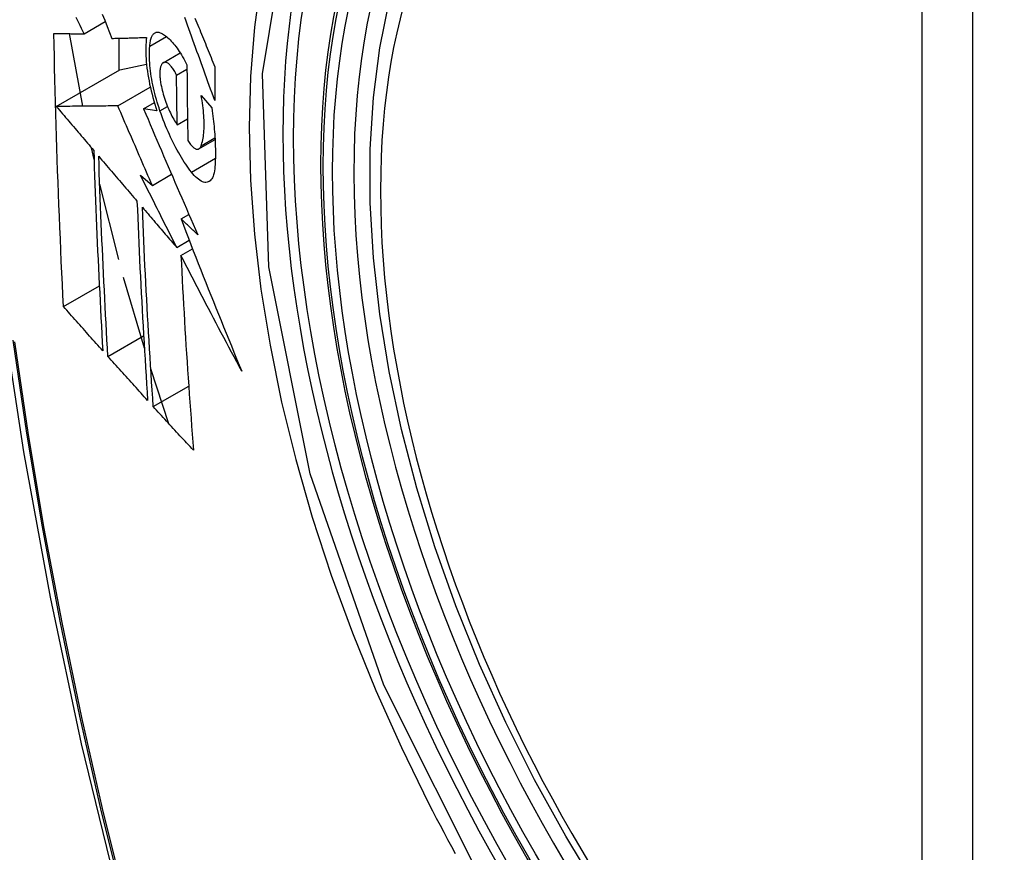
# Model space of a CAD drawing. Header units: inches. Extents: x 327.4 to 387.5, y 121.2 to 187.
# Tile 41 of 67: x 329.92 to 330.242, y 177.567 to 177.84. Entities that reach past the tile are written whole.
import ezdxf

# ---------------------------------------------------------------- set-up
doc = ezdxf.new("R2010")
doc.units = ezdxf.units.IN
doc.header["$MEASUREMENT"] = 0
doc.layers.add('Visible Edges(ANSI)', color=7, linetype='Continuous', lineweight=25)
doc.layers.add('Visible Tangent Edges(ANSI)', color=7, linetype='Continuous', lineweight=25)

msp = doc.modelspace()

# ---------------------------------------------------------------- linework, layer by layer
at = {"layer": 'Visible Edges(ANSI)'}
for p, q in [((329.94129, 177.83489), (329.9482, 177.83888)), ((329.94087, 177.81123), (329.93656, 177.83494)), ((329.95262, 177.83345), (329.95262, 177.82292)), ((329.96278, 177.83083), (329.96823, 177.83398)), ((329.96718, 177.82546), (329.97271, 177.82866)), ((329.95298, 177.82312), (329.96168, 177.82501)), ((329.93224, 177.81115), (329.95298, 177.82312)), ((329.97151, 177.82138), (329.97492, 177.82335)), ((329.95235, 177.81134), (329.96293, 177.81745)), ((329.97953, 177.81478), (329.98298, 177.81065)), ((329.96076, 177.81037), (329.96426, 177.81239)), ((329.96511, 177.80975), (329.96076, 177.81037)), ((329.97173, 177.80518), (329.97508, 177.80711)), ((329.97884, 177.79731), (329.98407, 177.80033)), ((329.94455, 177.79383), (329.94371, 177.79766)), ((329.95973, 177.78866), (329.9636, 177.78537)), ((329.9636, 177.78537), (329.96986, 177.78899)), ((329.95262, 177.76112), (329.94641, 177.78575)), ((329.97299, 177.77439), (329.97556, 177.77587)), ((329.9716, 177.7651), (329.97566, 177.76744)), ((329.97295, 177.76246), (329.97674, 177.76464)), ((329.96099, 177.73216), (329.95423, 177.75525)), ((329.93457, 177.74575), (329.94629, 177.75252)), ((329.9491, 177.72944), (329.96075, 177.73617)), ((329.96901, 177.70749), (329.96309, 177.72546)), ((329.96389, 177.71308), (329.97547, 177.71977))]:
    msp.add_line(p, q, dxfattribs=at)
at = {"layer": 'Visible Edges(ANSI)', "flags": 128}
for points in [[(329.95556, 178.26194), (329.94272, 178.22388), (329.93166, 178.1847), (329.92236, 178.14447), (329.9148, 178.10325), (329.90896, 178.06111), (329.90481, 178.01811), (329.90234, 177.97432), (329.90152, 177.92979), (329.90233, 177.88459), (329.90476, 177.83878), (329.90878, 177.79243), (329.91437, 177.74559), (329.92152, 177.69834), (329.9302, 177.65075), (329.94039, 177.60287), (329.95207, 177.55478)], [(330.10949, 177.55466), (330.09862, 177.57266), (330.08847, 177.59107), (330.07908, 177.60981), (330.0705, 177.6288), (330.06276, 177.64796), (330.05591, 177.6672), (330.04996, 177.68643), (330.04496, 177.70558), (330.04092, 177.72456), (330.03787, 177.74328), (330.03582, 177.76167), (330.03479, 177.77965), (330.03479, 177.79714), (330.03583, 177.81406), (330.03791, 177.83036), (330.04104, 177.84595)], [(329.94129, 177.83489), (329.94087, 177.83578), (329.94044, 177.83667), (329.94002, 177.83756), (329.93959, 177.83845), (329.93917, 177.83934), (329.93874, 177.84023)], [(329.94723, 177.84128), (329.94803, 177.8393), (329.94883, 177.83733), (329.94963, 177.83536), (329.95042, 177.83339)], [(329.984, 177.81307), (329.98355, 177.81431), (329.9831, 177.81554), (329.98265, 177.81677), (329.9822, 177.81801), (329.98175, 177.81924), (329.98131, 177.82048), (329.98086, 177.82172), (329.98041, 177.82296), (329.97996, 177.82419), (329.97952, 177.82543), (329.97907, 177.82667), (329.97863, 177.8279), (329.97818, 177.82914), (329.97774, 177.83038), (329.9773, 177.83161), (329.97686, 177.83284), (329.97641, 177.83407), (329.97597, 177.83531), (329.97553, 177.83653), (329.9751, 177.83776), (329.97466, 177.83899), (329.97422, 177.84021)], [(329.97752, 177.84003), (329.97783, 177.83927), (329.97814, 177.83852), (329.97844, 177.83776), (329.97875, 177.837), (329.97906, 177.83625), (329.97937, 177.83549), (329.97967, 177.83473), (329.97998, 177.83397), (329.98029, 177.83321), (329.9806, 177.83245), (329.98091, 177.8317), (329.98122, 177.83094), (329.98153, 177.83018), (329.98184, 177.82942), (329.98215, 177.82866), (329.98245, 177.8279), (329.98276, 177.82714), (329.98307, 177.82638), (329.98338, 177.82562), (329.98369, 177.82486), (329.984, 177.8241)], [(329.93457, 177.74575), (329.93439, 177.74944), (329.93421, 177.75312), (329.93404, 177.75681), (329.93387, 177.76049), (329.93371, 177.76419), (329.93355, 177.76788), (329.93339, 177.77158), (329.93324, 177.77528), (329.93309, 177.77898), (329.93295, 177.78269), (329.93281, 177.7864), (329.93267, 177.79012), (329.93254, 177.79384), (329.93242, 177.79756), (329.9323, 177.80129), (329.93218, 177.80502), (329.93207, 177.80876), (329.93197, 177.8125), (329.93187, 177.81625), (329.93177, 177.81999), (329.93169, 177.82374), (329.9316, 177.82749), (329.93152, 177.83124), (329.93145, 177.83499)], [(329.93145, 177.83499), (329.93184, 177.83499), (329.93223, 177.83498), (329.93262, 177.83498), (329.93302, 177.83497), (329.93342, 177.83497), (329.93382, 177.83497), (329.93423, 177.83496), (329.93463, 177.83496), (329.93504, 177.83495), (329.93545, 177.83495), (329.93586, 177.83494), (329.93628, 177.83494), (329.93669, 177.83494), (329.93711, 177.83493), (329.93753, 177.83493), (329.93794, 177.83492), (329.93836, 177.83492), (329.93878, 177.83491), (329.9392, 177.83491), (329.93962, 177.83491), (329.94004, 177.8349), (329.94046, 177.8349), (329.94087, 177.83489), (329.94129, 177.83489)], [(329.95042, 177.83339), (329.95088, 177.8334), (329.95135, 177.83342), (329.95181, 177.83343), (329.95228, 177.83344), (329.95275, 177.83345), (329.95321, 177.83346), (329.95368, 177.83348), (329.95415, 177.83349), (329.95462, 177.8335), (329.9551, 177.83351), (329.95557, 177.83352), (329.95604, 177.83354), (329.95651, 177.83355), (329.95699, 177.83356), (329.95746, 177.83358), (329.95794, 177.83359), (329.95841, 177.8336), (329.95888, 177.83361), (329.95936, 177.83363), (329.95983, 177.83364), (329.96031, 177.83365), (329.96078, 177.83367), (329.96126, 177.83368), (329.96173, 177.83369)], [(329.96173, 177.83369), (329.96163, 177.83292), (329.96155, 177.83212), (329.9615, 177.83129), (329.96146, 177.83043), (329.96145, 177.82953), (329.96146, 177.82862), (329.96149, 177.82767), (329.96154, 177.82671), (329.96162, 177.82572), (329.96171, 177.82471), (329.96183, 177.82369), (329.96197, 177.82265), (329.96213, 177.8216), (329.96231, 177.82054), (329.96251, 177.81947), (329.96272, 177.81839), (329.96296, 177.81731), (329.96322, 177.81623), (329.96349, 177.81514), (329.96378, 177.81405), (329.96409, 177.81297), (329.96441, 177.81189), (329.96475, 177.81082), (329.96511, 177.80975)], [(329.96278, 177.83083), (329.9628, 177.83126), (329.96284, 177.83167), (329.96289, 177.83207), (329.96295, 177.83245), (329.96302, 177.8328), (329.96311, 177.83314), (329.9632, 177.83345), (329.96331, 177.83375), (329.96342, 177.83402), (329.96355, 177.83427), (329.96369, 177.83449), (329.96383, 177.83469), (329.96399, 177.83487), (329.96415, 177.83502), (329.96432, 177.83515), (329.9645, 177.83526), (329.96469, 177.83534), (329.96489, 177.8354), (329.96509, 177.83543), (329.9653, 177.83544), (329.96551, 177.83543), (329.96573, 177.83539), (329.96595, 177.83533), (329.96618, 177.83524)], [(329.96618, 177.83524), (329.96653, 177.83509), (329.96688, 177.8349), (329.96723, 177.83469), (329.96759, 177.83445), (329.96795, 177.83419), (329.96832, 177.8339), (329.96869, 177.83359), (329.96906, 177.83325), (329.96943, 177.83288), (329.9698, 177.83249), (329.97017, 177.83208), (329.97055, 177.83164), (329.97092, 177.83118), (329.97129, 177.8307), (329.97167, 177.8302), (329.97204, 177.82967), (329.97241, 177.82913), (329.97277, 177.82856), (329.97314, 177.82797), (329.9735, 177.82737), (329.97386, 177.82675), (329.97421, 177.82611), (329.97457, 177.82545), (329.97491, 177.82477)], [(329.96609, 177.80973), (329.96578, 177.81065), (329.96548, 177.81158), (329.96519, 177.81252), (329.96492, 177.81346), (329.96466, 177.8144), (329.96441, 177.81534), (329.96418, 177.81629), (329.96396, 177.81723), (329.96376, 177.81817), (329.96357, 177.81911), (329.9634, 177.82004), (329.96325, 177.82095), (329.96311, 177.82186), (329.96299, 177.82276), (329.96289, 177.82365), (329.9628, 177.82452), (329.96274, 177.82538), (329.96269, 177.82622), (329.96266, 177.82705), (329.96265, 177.82785), (329.96265, 177.82863), (329.96267, 177.82939), (329.96272, 177.83012), (329.96278, 177.83083)], [(329.96692, 177.82526), (329.96682, 177.82514), (329.96672, 177.82501), (329.96663, 177.82487), (329.96654, 177.8247), (329.96646, 177.82453), (329.96638, 177.82434), (329.96632, 177.82414), (329.96626, 177.82392), (329.9662, 177.82369), (329.96616, 177.82345), (329.96612, 177.82319), (329.96609, 177.82292), (329.96607, 177.82264), (329.96605, 177.82235), (329.96604, 177.82205), (329.96604, 177.82174), (329.96605, 177.82142), (329.96606, 177.82109), (329.96608, 177.82076), (329.96611, 177.82042), (329.96615, 177.82007), (329.9662, 177.81971), (329.96625, 177.81935), (329.96631, 177.81899)], [(329.97151, 177.82138), (329.97132, 177.82177), (329.97112, 177.82216), (329.97092, 177.82253), (329.97072, 177.82288), (329.97051, 177.82321), (329.9703, 177.82353), (329.97009, 177.82382), (329.96988, 177.8241), (329.96967, 177.82435), (329.96946, 177.82458), (329.96926, 177.82479), (329.96905, 177.82498), (329.96884, 177.82515), (329.96864, 177.82528), (329.96844, 177.8254), (329.96825, 177.82549), (329.96806, 177.82555), (329.96788, 177.82559), (329.9677, 177.8256), (329.96753, 177.82559), (329.96736, 177.82555), (329.96721, 177.82548), (329.96706, 177.82538), (329.96692, 177.82526)], [(329.97491, 177.82477), (329.97492, 177.82374), (329.97492, 177.8227), (329.97493, 177.82166), (329.97493, 177.82063), (329.97494, 177.8196), (329.97495, 177.81856), (329.97496, 177.81753), (329.97496, 177.8165), (329.97497, 177.81546), (329.97498, 177.81443), (329.975, 177.8134), (329.97501, 177.81237), (329.97502, 177.81134), (329.97503, 177.81031), (329.97505, 177.80928), (329.97506, 177.80825), (329.97508, 177.80722), (329.9751, 177.8062), (329.97511, 177.80517), (329.97513, 177.80414), (329.97515, 177.80312), (329.97517, 177.80209), (329.97519, 177.80107), (329.97521, 177.80004)], [(329.984, 177.8241), (329.984, 177.82364), (329.984, 177.82318), (329.984, 177.82272), (329.984, 177.82226), (329.98399, 177.8218), (329.98399, 177.82134), (329.98399, 177.82088), (329.98399, 177.82042), (329.98399, 177.81996), (329.98399, 177.8195), (329.98399, 177.81904), (329.98399, 177.81858), (329.98399, 177.81812), (329.98399, 177.81766), (329.98399, 177.8172), (329.98399, 177.81674), (329.98399, 177.81628), (329.98399, 177.81582), (329.98399, 177.81537), (329.98399, 177.81491), (329.98399, 177.81445), (329.98399, 177.81399), (329.98399, 177.81353), (329.984, 177.81307)], [(329.97173, 177.80518), (329.97172, 177.80585), (329.97171, 177.80652), (329.97169, 177.80719), (329.97168, 177.80787), (329.97167, 177.80854), (329.97166, 177.80922), (329.97165, 177.80989), (329.97164, 177.81057), (329.97163, 177.81124), (329.97162, 177.81191), (329.97161, 177.81259), (329.9716, 177.81326), (329.97159, 177.81394), (329.97158, 177.81461), (329.97157, 177.81529), (329.97156, 177.81596), (329.97155, 177.81664), (329.97155, 177.81732), (329.97154, 177.81799), (329.97153, 177.81867), (329.97153, 177.81935), (329.97152, 177.82002), (329.97151, 177.8207), (329.97151, 177.82138)], [(329.96631, 177.81899), (329.96642, 177.81835), (329.96655, 177.81772), (329.96669, 177.81707), (329.96685, 177.81643), (329.96701, 177.81579), (329.96719, 177.81514), (329.96738, 177.8145), (329.96758, 177.81386), (329.96779, 177.81323), (329.968, 177.8126), (329.96823, 177.81198), (329.96847, 177.81138), (329.96871, 177.81078), (329.96896, 177.81019), (329.96922, 177.80961), (329.96948, 177.80905), (329.96975, 177.80851), (329.97002, 177.80798), (329.9703, 177.80747), (329.97058, 177.80697), (329.97086, 177.80649), (329.97115, 177.80603), (329.97144, 177.80559), (329.97173, 177.80518)], [(329.97953, 177.79825), (329.97968, 177.7987), (329.97982, 177.79917), (329.97995, 177.79967), (329.98007, 177.8002), (329.98017, 177.80075), (329.98026, 177.80132), (329.98034, 177.80192), (329.9804, 177.80254), (329.98045, 177.80318), (329.98049, 177.80384), (329.98051, 177.80453), (329.98052, 177.80523), (329.98051, 177.80595), (329.98049, 177.80669), (329.98045, 177.80745), (329.98041, 177.80822), (329.98034, 177.809), (329.98027, 177.8098), (329.98018, 177.81061), (329.98007, 177.81142), (329.97996, 177.81225), (329.97983, 177.81309), (329.97969, 177.81393), (329.97953, 177.81478)], [(329.95235, 177.81134), (329.95157, 177.81133), (329.95079, 177.81132), (329.95, 177.81131), (329.9492, 177.81131), (329.94841, 177.8113), (329.9476, 177.81129), (329.94679, 177.81128), (329.94598, 177.81128), (329.94516, 177.81127), (329.94434, 177.81126), (329.94351, 177.81125), (329.94268, 177.81125), (329.94184, 177.81124), (329.941, 177.81123), (329.94015, 177.81122), (329.93929, 177.81121), (329.93843, 177.81121), (329.93756, 177.8112), (329.93669, 177.81119), (329.93581, 177.81118), (329.93493, 177.81117), (329.93404, 177.81116), (329.93314, 177.81116), (329.93224, 177.81115)], [(329.93224, 177.81115), (329.93274, 177.81055), (329.93325, 177.80995), (329.93376, 177.80935), (329.93427, 177.80875), (329.93477, 177.80816), (329.93528, 177.80756), (329.93579, 177.80696), (329.9363, 177.80636), (329.93681, 177.80576), (329.93732, 177.80516), (329.93783, 177.80456), (329.93834, 177.80396), (329.93885, 177.80336), (329.93936, 177.80276), (329.93987, 177.80217), (329.94038, 177.80157), (329.94089, 177.80097), (329.9414, 177.80037), (329.94191, 177.79977), (329.94242, 177.79917), (329.94293, 177.79857), (329.94344, 177.79797), (329.94395, 177.79737), (329.94446, 177.79678)], [(329.9636, 177.78537), (329.96312, 177.78645), (329.96265, 177.78753), (329.96218, 177.78862), (329.9617, 177.7897), (329.96123, 177.79078), (329.96076, 177.79186), (329.96029, 177.79294), (329.95982, 177.79403), (329.95935, 177.79511), (329.95888, 177.79619), (329.95841, 177.79728), (329.95794, 177.79836), (329.95747, 177.79944), (329.957, 177.80052), (329.95653, 177.80161), (329.95607, 177.80269), (329.9556, 177.80377), (329.95513, 177.80485), (329.95467, 177.80594), (329.9542, 177.80702), (329.95374, 177.8081), (329.95328, 177.80918), (329.95281, 177.81026), (329.95235, 177.81134)], [(329.98298, 177.81065), (329.98311, 177.80976), (329.98324, 177.80888), (329.98335, 177.80801), (329.98346, 177.80714), (329.98356, 177.80627), (329.98366, 177.80542), (329.98375, 177.80456), (329.98383, 177.80372), (329.9839, 177.80288), (329.98396, 177.80206), (329.98402, 177.80124), (329.98407, 177.80042), (329.98411, 177.79962), (329.98414, 177.79883), (329.98417, 177.79805), (329.98419, 177.79727), (329.9842, 177.79651), (329.9842, 177.79575), (329.9842, 177.79501), (329.98418, 177.79428), (329.98416, 177.79356), (329.98414, 177.79285), (329.9841, 177.79216), (329.98406, 177.79147)], [(329.96076, 177.81037), (329.96147, 177.80867), (329.96219, 177.80697), (329.96291, 177.80526), (329.96364, 177.80356), (329.96436, 177.80185), (329.96509, 177.80014), (329.96582, 177.79842), (329.96655, 177.79671), (329.96729, 177.79499), (329.96802, 177.79328), (329.96876, 177.79156), (329.9695, 177.78984), (329.97024, 177.78812), (329.97098, 177.7864), (329.97172, 177.78469), (329.97247, 177.78297), (329.97321, 177.78125), (329.97396, 177.77953), (329.97471, 177.77781), (329.97546, 177.7761), (329.97621, 177.77439), (329.97696, 177.77267), (329.97771, 177.77096), (329.97847, 177.76925)], [(329.97637, 177.78969), (329.9759, 177.7903), (329.97543, 177.79094), (329.97496, 177.7916), (329.9745, 177.79228), (329.97403, 177.79299), (329.97357, 177.79371), (329.97311, 177.79446), (329.97265, 177.79523), (329.9722, 177.79601), (329.97175, 177.79682), (329.97131, 177.79764), (329.97087, 177.79849), (329.97043, 177.79935), (329.97, 177.80023), (329.96957, 177.80112), (329.96916, 177.80203), (329.96874, 177.80295), (329.96834, 177.80388), (329.96794, 177.80483), (329.96756, 177.80579), (329.96718, 177.80676), (329.96681, 177.80774), (329.96645, 177.80873), (329.96609, 177.80973)], [(329.97521, 177.80004), (329.97542, 177.7997), (329.97564, 177.79937), (329.97585, 177.79906), (329.97607, 177.79877), (329.97628, 177.79851), (329.9765, 177.79826), (329.97671, 177.79804), (329.97693, 177.79785), (329.97713, 177.79767), (329.97734, 177.79753), (329.97754, 177.7974), (329.97774, 177.79731), (329.97793, 177.79723), (329.97812, 177.79719), (329.9783, 177.79717), (329.97847, 177.79718), (329.97864, 177.79722), (329.97879, 177.79728), (329.97894, 177.79738), (329.97908, 177.7975), (329.97921, 177.79764), (329.97933, 177.79782), (329.97943, 177.79802), (329.97953, 177.79825)], [(329.94446, 177.79678), (329.94455, 177.79402), (329.94464, 177.79127), (329.94474, 177.78852), (329.94484, 177.78577), (329.94494, 177.78303), (329.94505, 177.78029), (329.94516, 177.77755), (329.94527, 177.77481), (329.94538, 177.77208), (329.9455, 177.76934), (329.94562, 177.76662), (329.94574, 177.76389), (329.94587, 177.76116), (329.946, 177.75844), (329.94613, 177.75572), (329.94626, 177.753), (329.9464, 177.75029), (329.94654, 177.74757), (329.94668, 177.74486), (329.94682, 177.74215), (329.94696, 177.73944), (329.94711, 177.73674), (329.94726, 177.73403), (329.94741, 177.73133)], [(329.9491, 177.72944), (329.94895, 177.73215), (329.94879, 177.73487), (329.94864, 177.73758), (329.94849, 177.7403), (329.94835, 177.74301), (329.94821, 177.74573), (329.94806, 177.74845), (329.94793, 177.75117), (329.94779, 177.75388), (329.94766, 177.75661), (329.94753, 177.75933), (329.9474, 177.76205), (329.94727, 177.76477), (329.94715, 177.7675), (329.94703, 177.77023), (329.94691, 177.77295), (329.9468, 177.77568), (329.94669, 177.77842), (329.94658, 177.78115), (329.94648, 177.78389), (329.94638, 177.78663), (329.94628, 177.78937), (329.94618, 177.79211), (329.94609, 177.79486)], [(329.94609, 177.79486), (329.94661, 177.79425), (329.94713, 177.79365), (329.94765, 177.79304), (329.94817, 177.79243), (329.94868, 177.79182), (329.9492, 177.79121), (329.94973, 177.7906), (329.95025, 177.78999), (329.95077, 177.78938), (329.95129, 177.78877), (329.95181, 177.78816), (329.95233, 177.78755), (329.95285, 177.78694), (329.95337, 177.78633), (329.95389, 177.78572), (329.95442, 177.78511), (329.95494, 177.7845), (329.95546, 177.78389), (329.95598, 177.78328), (329.9565, 177.78267), (329.95702, 177.78206), (329.95755, 177.78145), (329.95807, 177.78085), (329.95859, 177.78024)], [(329.98406, 177.79147), (329.98399, 177.79074), (329.98389, 177.79006), (329.98377, 177.78944), (329.98361, 177.78886), (329.98343, 177.78834), (329.98322, 177.78788), (329.98299, 177.78748), (329.98273, 177.78713), (329.98245, 177.78685), (329.98214, 177.78663), (329.98182, 177.78647), (329.98147, 177.78637), (329.98111, 177.78633), (329.98074, 177.78635), (329.98034, 177.78643), (329.97994, 177.78657), (329.97952, 177.78677), (329.97909, 177.78703), (329.97865, 177.78734), (329.9782, 177.7877), (329.97775, 177.78812), (329.97729, 177.78859), (329.97683, 177.78911), (329.97637, 177.78969)], [(329.9716, 177.7651), (329.9711, 177.76608), (329.9706, 177.76706), (329.97011, 177.76804), (329.96961, 177.76902), (329.96911, 177.77), (329.96861, 177.77099), (329.96811, 177.77197), (329.96762, 177.77295), (329.96712, 177.77393), (329.96662, 177.77491), (329.96613, 177.7759), (329.96563, 177.77688), (329.96514, 177.77786), (329.96464, 177.77884), (329.96415, 177.77983), (329.96366, 177.78081), (329.96317, 177.78179), (329.96267, 177.78277), (329.96218, 177.78375), (329.96169, 177.78473), (329.9612, 177.78572), (329.96071, 177.7867), (329.96022, 177.78768), (329.95973, 177.78866)], [(329.95859, 177.78024), (329.9587, 177.77749), (329.95881, 177.77475), (329.95892, 177.77201), (329.95904, 177.76927), (329.95917, 177.76653), (329.95929, 177.7638), (329.95942, 177.76107), (329.95955, 177.75834), (329.95969, 177.75561), (329.95983, 177.75289), (329.95997, 177.75017), (329.96012, 177.74746), (329.96026, 177.74474), (329.96041, 177.74203), (329.96057, 177.73933), (329.96072, 177.73662), (329.96088, 177.73392), (329.96105, 177.73122), (329.96121, 177.72852), (329.96138, 177.72583), (329.96155, 177.72314), (329.96172, 177.72045), (329.96189, 177.71777), (329.96207, 177.71509)], [(329.96389, 177.71308), (329.96371, 177.71578), (329.96354, 177.71847), (329.96336, 177.72117), (329.96319, 177.72386), (329.96302, 177.72656), (329.96285, 177.72926), (329.96268, 177.73196), (329.96252, 177.73466), (329.96236, 177.73737), (329.96221, 177.74007), (329.96205, 177.74278), (329.9619, 177.74549), (329.96175, 177.7482), (329.96161, 177.75092), (329.96147, 177.75363), (329.96133, 177.75635), (329.96119, 177.75907), (329.96106, 177.76179), (329.96093, 177.76452), (329.96081, 177.76725), (329.96069, 177.76998), (329.96057, 177.77271), (329.96045, 177.77545), (329.96034, 177.77819)], [(329.96034, 177.77819), (329.96081, 177.77764), (329.96128, 177.7771), (329.96175, 177.77655), (329.96221, 177.77601), (329.96268, 177.77546), (329.96315, 177.77492), (329.96362, 177.77437), (329.96409, 177.77383), (329.96456, 177.77328), (329.96503, 177.77274), (329.9655, 177.77219), (329.96596, 177.77165), (329.96643, 177.7711), (329.9669, 177.77055), (329.96737, 177.77001), (329.96784, 177.76946), (329.96831, 177.76892), (329.96878, 177.76837), (329.96925, 177.76783), (329.96972, 177.76728), (329.97019, 177.76673), (329.97066, 177.76619), (329.97113, 177.76564), (329.9716, 177.7651)], [(329.97847, 177.76925), (329.97824, 177.76947), (329.97801, 177.76968), (329.97778, 177.76989), (329.97755, 177.77011), (329.97732, 177.77032), (329.9771, 177.77054), (329.97687, 177.77075), (329.97664, 177.77096), (329.97641, 177.77118), (329.97618, 177.77139), (329.97595, 177.77161), (329.97573, 177.77182), (329.9755, 177.77204), (329.97527, 177.77225), (329.97504, 177.77246), (329.97481, 177.77268), (329.97459, 177.77289), (329.97436, 177.77311), (329.97413, 177.77332), (329.9739, 177.77353), (329.97367, 177.77375), (329.97344, 177.77396), (329.97322, 177.77418), (329.97299, 177.77439)], [(329.97299, 177.77439), (329.97378, 177.77232), (329.97458, 177.77024), (329.97538, 177.76816), (329.97618, 177.76609), (329.97698, 177.76401), (329.97779, 177.76194), (329.9786, 177.75986), (329.97941, 177.75778), (329.98023, 177.7557), (329.98105, 177.75363), (329.98187, 177.75155), (329.9827, 177.74947), (329.98353, 177.7474), (329.98436, 177.74532), (329.98519, 177.74325), (329.98603, 177.74117), (329.98687, 177.7391), (329.98772, 177.73702), (329.98857, 177.73495), (329.98942, 177.73288), (329.99027, 177.73081), (329.99113, 177.72873), (329.99199, 177.72666), (329.99286, 177.7246)], [(329.99286, 177.7246), (329.99201, 177.72617), (329.99116, 177.72774), (329.99031, 177.72932), (329.98946, 177.73089), (329.98862, 177.73247), (329.98778, 177.73405), (329.98694, 177.73563), (329.9861, 177.73721), (329.98526, 177.73879), (329.98443, 177.74037), (329.98359, 177.74195), (329.98276, 177.74353), (329.98193, 177.74511), (329.98111, 177.74669), (329.98028, 177.74827), (329.97946, 177.74985), (329.97864, 177.75143), (329.97782, 177.75301), (329.977, 177.75458), (329.97619, 177.75616), (329.97538, 177.75774), (329.97457, 177.75931), (329.97376, 177.76088), (329.97295, 177.76246)], [(329.97295, 177.76246), (329.97308, 177.75977), (329.97322, 177.75709), (329.97336, 177.7544), (329.9735, 177.75172), (329.97364, 177.74905), (329.97379, 177.74637), (329.97395, 177.7437), (329.9741, 177.74103), (329.97426, 177.73836), (329.97443, 177.7357), (329.97459, 177.73304), (329.97476, 177.73038), (329.97494, 177.72772), (329.97511, 177.72507), (329.97529, 177.72243), (329.97547, 177.71979), (329.97566, 177.71715), (329.97584, 177.71452), (329.97603, 177.71189), (329.97623, 177.70926), (329.97642, 177.70664), (329.97662, 177.70403), (329.97681, 177.70142), (329.97701, 177.69882)], [(329.94741, 177.73133), (329.94688, 177.73193), (329.94634, 177.73253), (329.9458, 177.73313), (329.94527, 177.73373), (329.94473, 177.73433), (329.94419, 177.73493), (329.94366, 177.73553), (329.94312, 177.73613), (329.94258, 177.73673), (329.94205, 177.73734), (329.94151, 177.73794), (329.94098, 177.73854), (329.94044, 177.73914), (329.93991, 177.73974), (329.93937, 177.74034), (329.93884, 177.74094), (329.9383, 177.74155), (329.93777, 177.74215), (329.93723, 177.74275), (329.9367, 177.74335), (329.93617, 177.74395), (329.93564, 177.74455), (329.9351, 177.74515), (329.93457, 177.74575)], [(329.96207, 177.71509), (329.96152, 177.71568), (329.96098, 177.71628), (329.96044, 177.71688), (329.9599, 177.71748), (329.95935, 177.71807), (329.95881, 177.71867), (329.95827, 177.71927), (329.95773, 177.71987), (329.95719, 177.72047), (329.95665, 177.72107), (329.9561, 177.72166), (329.95556, 177.72226), (329.95502, 177.72286), (329.95448, 177.72346), (329.95394, 177.72406), (329.9534, 177.72466), (329.95287, 177.72526), (329.95233, 177.72585), (329.95179, 177.72645), (329.95125, 177.72705), (329.95071, 177.72765), (329.95018, 177.72825), (329.94964, 177.72885), (329.9491, 177.72944)], [(329.97701, 177.69882), (329.97646, 177.69941), (329.97591, 177.7), (329.97536, 177.70059), (329.97481, 177.70119), (329.97427, 177.70178), (329.97372, 177.70238), (329.97317, 177.70297), (329.97262, 177.70356), (329.97207, 177.70416), (329.97152, 177.70475), (329.97098, 177.70535), (329.97043, 177.70594), (329.96988, 177.70654), (329.96934, 177.70713), (329.96879, 177.70773), (329.96824, 177.70832), (329.9677, 177.70892), (329.96715, 177.70951), (329.96661, 177.71011), (329.96607, 177.7107), (329.96552, 177.7113), (329.96498, 177.71189), (329.96444, 177.71249), (329.96389, 177.71308)]]:
    msp.add_lwpolyline(points, dxfattribs=at)
at = {"layer": 'Visible Edges(ANSI)'}
msp.add_ellipse((330.25213, 177.66128), major_axis=(0.15748, -0.27276), ratio=0.57735, start_param=2.363977, end_param=7.060801, dxfattribs=at)
msp.add_ellipse((330.24865, 177.65927), major_axis=(-0.15994, 0.27703), ratio=0.57735, dxfattribs=at)
at = {"layer": 'Visible Tangent Edges(ANSI)'}
for p, q in [((330.2149, 177.92391), (330.2149, 177.43924)), ((330.2316, 177.43924), (330.2316, 177.92391)), ((329.96609, 177.80973), (329.96856, 177.81115)), ((329.97953, 177.79825), (329.98404, 177.80085)), ((329.97637, 177.78969), (329.98418, 177.7942))]:
    msp.add_line(p, q, dxfattribs=at)
at = {"layer": 'Visible Tangent Edges(ANSI)', "flags": 128}
for points in [[(330.07287, 177.55498), (330.03925, 177.62207), (330.01512, 177.69114), (330.00167, 177.75873), (329.99953, 177.8218), (330.00878, 177.87722), (330.02907, 177.92268), (330.05933, 177.95589), (330.09827, 177.97535), (330.14424, 177.98033), (330.1949, 177.97056), (330.24803, 177.94651)], [(329.99903, 177.85256), (329.99692, 177.83706), (329.99565, 177.82095), (329.99522, 177.80427), (329.99565, 177.78705), (329.99694, 177.76941), (329.99907, 177.75141), (330.00203, 177.7331), (330.00582, 177.71455), (330.01042, 177.69582), (330.01581, 177.67696), (330.02199, 177.65803), (330.02893, 177.63911), (330.03659, 177.62031), (330.04493, 177.60168), (330.05394, 177.58326)], [(329.91804, 177.73483), (329.92249, 177.70442), (329.9276, 177.67377), (329.93339, 177.64291), (329.93983, 177.61188), (329.94694, 177.58068), (329.95469, 177.54935)], [(329.95547, 177.54911), (329.9477, 177.58037), (329.94059, 177.6115), (329.93412, 177.64247), (329.92832, 177.67326), (329.92319, 177.70385), (329.91873, 177.73421)], [(330.05394, 177.58326), (330.05514, 177.58093), (330.05635, 177.5786), (330.05757, 177.57628), (330.0588, 177.57396), (330.06004, 177.57164), (330.06128, 177.56933), (330.06254, 177.56702)]]:
    msp.add_lwpolyline(points, dxfattribs=at)
at = {"layer": 'Visible Tangent Edges(ANSI)'}
for centre, major_axis, start_param, end_param in [((330.25114, 177.66071), (-0.17318, 0.29996), 5.05527, 10.652693), ((330.25109, 177.66068), (-0.15059, 0.26083), 5.66855, 8.468616)]:
    msp.add_ellipse(centre, major_axis=major_axis, ratio=0.57735, start_param=start_param, end_param=end_param, dxfattribs=at)
for centre, major_axis in [((330.25173, 177.66105), (0.17111, -0.29637)), ((330.24876, 177.65933), (-0.1627, 0.2818)), ((330.24865, 177.65927), (0.1621, -0.28076))]:
    msp.add_ellipse(centre, major_axis=major_axis, ratio=0.57735, dxfattribs=at)

doc.saveas('drawing.dxf')
